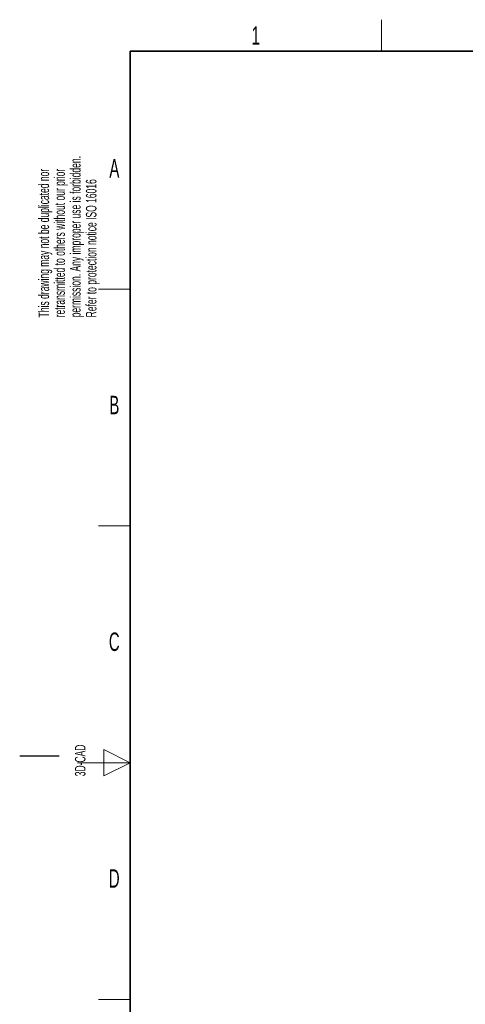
# Paper-space layout 'Blatt2' of a CAD drawing. Header units: millimetres. Extents: x 5 to 418, y 2 to 292.
# Tile 2 of 59: x 5 to 90, y 101 to 288. Entities that reach past the tile are written whole.
import ezdxf

# ---------------------------------------------------------------- set-up
doc = ezdxf.new("R2010")
doc.units = ezdxf.units.MM
doc.layers.add('SLD-0', color=7, linetype='Continuous')
doc.styles.add('SLDTEXTSTYLE1', font='TXT', dxfattribs={"width": 0.605})

psp = doc.layouts.new('Blatt2')

# ---------------------------------------------------------------- linework, layer by layer
at = {"layer": 'SLD-0', "lineweight": 18}
for p, q in [((73.75, 282.5), (73.75, 288.5)), ((20, 237.25), (26, 237.25)), ((20, 192.25), (26, 192.25)), ((20, 102.25), (26, 102.25))]:
    psp.add_line(p, q, dxfattribs=at)
at = {"layer": 'SLD-0', "lineweight": 35}
for p, q in [((408, 282.5), (26, 282.5)), ((26, 282.5), (26, 12))]:
    psp.add_line(p, q, dxfattribs=at)
at = {"layer": 'SLD-0', "color": 7, "linetype": 'Continuous', "lineweight": 18}
for p, q in [((26, 147.25), (21, 149.75)), ((21, 149.75), (21, 144.75)), ((16, 147.25), (26, 147.25)), ((21, 144.75), (26, 147.25))]:
    psp.add_line(p, q, dxfattribs=at)
at = {"layer": 'SLD-0'}
psp.add_line((12.5, 148.5), (5, 148.5), dxfattribs=at)

# ---------------------------------------------------------------- texts
at = {"layer": 'SLD-0', "char_height": 3.5, "attachment_point": 2, "style": 'SLDTEXTSTYLE1'}
for s, insert in [('1', (49.85, 287.24)), ('A', (22.98, 262)), ('B', (22.98, 217)), ('C', (22.96, 172)), ('D', (22.96, 127))]:
    psp.add_mtext(s, dxfattribs=dict(at, insert=insert))
at = {"layer": 'SLD-0', "char_height": 2, "attachment_point": 1, "rotation": 90, "style": 'SLDTEXTSTYLE1'}
for s, insert in [('permission. Any improper use is forbidden.', (14.58, 231.91)), ('retransmitted to others without our prior', (11.58, 231.91)), ('This drawing may not be duplicated nor', (8.58, 231.91)), ('Refer to protection notice ISO 16016', (17.58, 231.91)), ('3D-CAD', (15.49, 144.68)), ('noch Dritten zugänglich gemacht werden, und sie darf durch den Empfänger oder', (12.23, 7.24)), ('Ohne unsere vorherige Zustimmung darf diese Zeichnung weder vervielfältigt,', (9.23, 7.24))]:
    psp.add_mtext(s, dxfattribs=dict(at, insert=insert))

doc.saveas('drawing.dxf')
